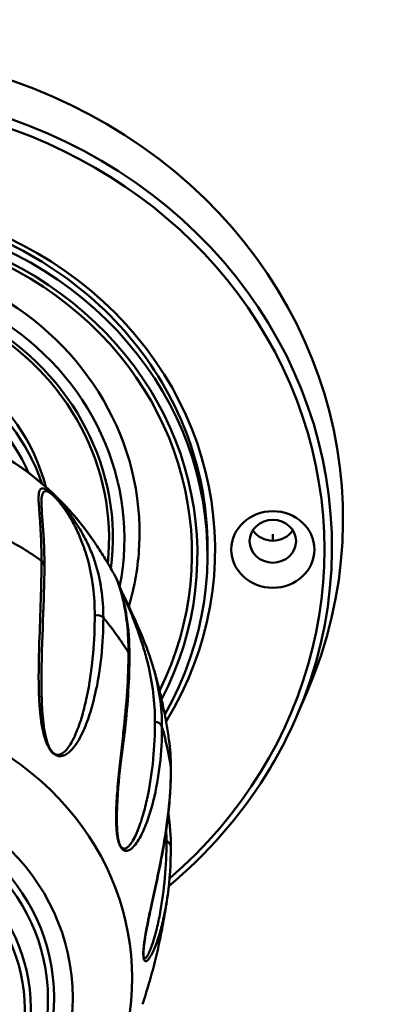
# Model space of a CAD drawing. Header units: inches. Extents: x 2.9 to 75, y -2.3 to 43.7.
# Tile 132 of 155: x 65.374 to 66.142, y 17.413 to 19.448. Entities that reach past the tile are written whole.
import ezdxf

# ---------------------------------------------------------------- set-up
doc = ezdxf.new("R2010")
doc.units = ezdxf.units.IN
doc.header["$MEASUREMENT"] = 0
doc.layers.add('Visible Edges(ROSSANSI)', color=7, linetype='Continuous', lineweight=50)
doc.layers.add('Visible Tangent Edges(ROSSANSI)', color=7, linetype='Continuous', lineweight=50)

msp = doc.modelspace()

# ---------------------------------------------------------------- linework, layer by layer
at = {"layer": 'Visible Edges(ROSSANSI)'}
for p, q in [((65.7618, 18.3425), (65.7618, 18.3593)), ((65.9464, 18.0093), (65.9677, 18.0588))]:
    msp.add_line(p, q, dxfattribs=at)
for centre, major_axis, start_param, end_param in [((64.9918, 18.4156), (-1.05, 0), 2.763663, 6.661115), ((64.9918, 18.3425), (-0.77, 0), 2.657601, 6.767177), ((64.9918, 18.388), (-0.6295, 0), 3.094607, 6.330171), ((64.9918, 18.389), (-0.4474, 0), 3.371543, 6.053235), ((65.8969, 18.4156), (0.048, 0), 3.680181, 5.744597)]:
    msp.add_ellipse(centre, major_axis=major_axis, ratio=0.920845, start_param=start_param, end_param=end_param, dxfattribs=at)
for centre, major_axis in [((65.8969, 18.3532), (-0.086, 0)), ((65.8969, 18.3702), (-0.048, 0))]:
    msp.add_ellipse(centre, major_axis=major_axis, ratio=0.920845, dxfattribs=at)
for points, knots in [([(65.7618, 18.3593), (65.7618, 18.4349), (65.7485, 18.5105), (65.6967, 18.6541), (65.6581, 18.722), (65.5598, 18.8432), (65.5, 18.8964), (65.3652, 18.9829), (65.2903, 19.0161), (65.133, 19.0592), (65.0506, 19.069), (64.8866, 19.0645), (64.805, 19.0501), (64.6509, 18.9984), (64.5784, 18.9611), (64.4497, 18.8675), (64.3936, 18.8112), (64.3034, 18.6851), (64.2693, 18.6154), (64.2307, 18.4828), (64.2218, 18.421), (64.2218, 18.3593)], [1.570796, 1.570796, 1.570796, 1.570796, 1.891977, 1.891977, 2.21284, 2.21284, 2.533016, 2.533016, 2.852568, 2.852568, 3.171757, 3.171757, 3.490846, 3.490846, 3.810082, 3.810082, 4.129733, 4.129733, 4.450042, 4.450042, 4.712389, 4.712389, 4.712389, 4.712389]), ([(64.4573, 18.371), (64.4931, 18.4237), (64.538, 18.4709), (64.6417, 18.5501), (64.7006, 18.582), (64.8262, 18.6271), (64.8931, 18.6403), (65.0279, 18.6465), (65.0959, 18.6395), (65.226, 18.606), (65.2882, 18.5796), (65.4003, 18.5098), (65.4502, 18.4666), (65.504, 18.4023), (65.5156, 18.3869), (65.5264, 18.371)], [3.70082, 3.70082, 3.70082, 3.70082, 4.01995, 4.01995, 4.340663, 4.340663, 4.662443, 4.662443, 4.984634, 4.984634, 5.306609, 5.306609, 5.627719, 5.627719, 5.723958, 5.723958, 5.723958, 5.723958]), ([(65.4187, 18.4488), (65.4187, 18.434), (65.4214, 18.4098), (65.4232, 18.3782), (65.4235, 18.3731), (65.4239, 18.3641), (65.4241, 18.3601), (65.4246, 18.3441), (65.4248, 18.3315), (65.4248, 18.3184)], [0, 0, 0, 0, 0.60832, 0.60832, 0.720595, 0.720595, 0.804849, 0.804849, 1.05773, 1.05773, 1.05773, 1.05773]), ([(65.5264, 18.371), (65.5296, 18.3662), (65.5329, 18.3613), (65.5393, 18.3514), (65.5425, 18.3464), (65.5488, 18.3363), (65.5519, 18.3312), (65.5581, 18.3209), (65.5612, 18.3156), (65.5672, 18.305), (65.5702, 18.2997), (65.5731, 18.2942)], [5.7239577, 5.7239577, 5.7239577, 5.7239577, 5.74296986, 5.74296986, 5.76198201, 5.76198201, 5.78099417, 5.78099417, 5.80000633, 5.80000633, 5.81901849, 5.81901849, 5.81901849, 5.81901849]), ([(65.5731, 18.2942), (65.5744, 18.2918), (65.5751, 18.29), (65.5794, 18.2794), (65.5833, 18.2674), (65.5868, 18.2535), (65.5869, 18.2532), (65.5872, 18.252), (65.5874, 18.2511), (65.5883, 18.2475), (65.5889, 18.2447), (65.5914, 18.2334), (65.5931, 18.2243), (65.5985, 18.19), (65.6006, 18.1626), (65.6006, 18.1333)], [0, 0, 0, 0, 0.121417, 0.121417, 0.486429, 0.486429, 0.494345, 0.494345, 0.518095, 0.518095, 0.589347, 0.589347, 0.803136, 0.803136, 1.362269, 1.362269, 1.362269, 1.362269]), ([(65.5783, 18.2807), (65.5783, 18.2807), (65.5783, 18.2807), (65.5784, 18.2805), (65.5785, 18.2803), (65.5786, 18.2801)], [0.132906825, 0.132906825, 0.132906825, 0.132906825, 0.133048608, 0.133048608, 0.135229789, 0.135229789, 0.135229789, 0.135229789]), ([(65.5799, 18.2772), (65.5805, 18.2757), (65.5813, 18.2741), (65.5828, 18.2708), (65.5836, 18.2691), (65.5853, 18.2654), (65.5862, 18.2634), (65.5883, 18.2588), (65.5895, 18.2562), (65.5927, 18.2496), (65.5945, 18.2457), (65.5994, 18.2354), (65.6022, 18.2292), (65.6105, 18.2114), (65.6154, 18.2005), (65.6316, 18.1631), (65.6405, 18.1395), (65.6475, 18.1166)], [0.1448826, 0.1448826, 0.1448826, 0.1448826, 0.1590892, 0.1590892, 0.1729849, 0.1729849, 0.1900667, 0.1900667, 0.2139682, 0.2139682, 0.2543912, 0.2543912, 0.3285534, 0.3285534, 0.4838647, 0.4838647, 0.8937972, 0.8937972, 0.8937972, 0.8937972]), ([(65.6006, 18.1333), (65.6006, 18.086), (65.5972, 18.036), (65.5858, 17.9268), (65.5745, 17.872), (65.5746, 17.7927)], [0, 0, 0, 0, 0.91217, 0.91217, 1.834021, 1.834021, 1.834021, 1.834021]), ([(65.6475, 18.1166), (65.6506, 18.1066), (65.6535, 18.0965), (65.659, 18.0762), (65.6617, 18.0659), (65.6666, 18.0452), (65.6689, 18.0347), (65.6732, 18.0137), (65.6752, 18.0031), (65.6789, 17.9818), (65.6806, 17.9711), (65.682, 17.9604)], [6.0080564, 6.0080564, 6.0080564, 6.0080564, 6.0375641, 6.0375641, 6.0670717, 6.0670717, 6.0965794, 6.0965794, 6.126087, 6.126087, 6.1555947, 6.1555947, 6.1555947, 6.1555947]), ([(65.6818, 17.6575), (65.7609, 17.7237), (65.8288, 17.8012), (65.9067, 17.926), (65.9282, 17.9671), (65.9464, 18.0093)], [7.0202894, 7.0202894, 7.0202894, 7.0202894, 7.3321141, 7.3321141, 7.4760521, 7.4760521, 7.4760521, 7.4760521]), ([(65.6861, 17.9004), (65.6861, 17.8834), (65.6856, 17.8661), (65.6839, 17.8398), (65.6832, 17.8309), (65.6819, 17.8173), (65.6814, 17.8127), (65.6794, 17.7942), (65.6776, 17.7802), (65.669, 17.723), (65.6597, 17.6787), (65.6452, 17.6127), (65.6421, 17.5984), (65.6372, 17.5748), (65.6356, 17.5663), (65.6331, 17.5521), (65.6322, 17.5469), (65.631, 17.5382), (65.6306, 17.535), (65.63, 17.5296), (65.6298, 17.5275), (65.6295, 17.5243), (65.6295, 17.5231), (65.6294, 17.5206), (65.6293, 17.5193), (65.6293, 17.5182)], [0, 0, 0, 0, 0.326654, 0.326654, 0.49263, 0.49263, 0.57712, 0.57712, 0.830606, 0.830606, 1.591911, 1.591911, 1.789128, 1.789128, 1.890784, 1.890784, 1.944217, 1.944217, 1.973104, 1.973104, 1.989189, 1.989189, 1.998215, 1.998215, 2.008099, 2.008099, 2.008099, 2.008099]), ([(65.6794, 17.638), (65.6773, 17.6226), (65.6749, 17.6074), (65.6695, 17.5767), (65.6665, 17.5613), (65.6601, 17.5308), (65.6566, 17.5158), (65.6491, 17.4859), (65.6451, 17.4712), (65.6367, 17.442), (65.6322, 17.4276), (65.6276, 17.4135)], [0.1268632, 0.1268632, 0.1268632, 0.1268632, 0.1596561, 0.1596561, 0.1932448, 0.1932448, 0.2268334, 0.2268334, 0.260422, 0.260422, 0.2940107, 0.2940107, 0.2940107, 0.2940107])]:
    msp.add_open_spline(points, degree=3, knots=knots, dxfattribs=at)
for points in [[(65.4187, 18.4491), (65.4187, 18.449), (65.4187, 18.4489), (65.4187, 18.4488)], [(65.6207, 18.3607), (65.6185, 18.3184), (65.6113, 18.2763), (65.5993, 18.2354)], [(65.4248, 18.3184), (65.4248, 18.2478), (65.4187, 18.1695), (65.4187, 18.0771)], [(65.5731, 18.2942), (65.5731, 18.2942), (65.5731, 18.2942), (65.5731, 18.2942)], [(65.417, 18.2407), (65.4171, 18.2407), (65.4171, 18.2408), (65.4171, 18.2408)], [(65.6475, 18.1166), (65.6475, 18.1166), (65.6475, 18.1166), (65.6475, 18.1166)], [(65.538, 18.0987), (65.538, 18.0987), (65.538, 18.0987), (65.538, 18.0987)], [(65.4187, 18.0771), (65.4187, 18.0768), (65.4187, 18.0765), (65.4187, 18.0762)], [(65.425, 17.9657), (65.425, 17.9657), (65.425, 17.9657), (65.425, 17.9657)], [(65.6821, 17.9603), (65.6821, 17.9603), (65.6821, 17.9603), (65.6821, 17.9603)], [(65.6821, 17.9603), (65.6848, 17.9409), (65.6861, 17.9209), (65.6861, 17.9004)], [(65.6624, 17.9013), (65.6624, 17.9012), (65.6624, 17.9012), (65.6624, 17.9012)], [(65.6808, 17.8103), (65.6808, 17.8103), (65.6808, 17.8102), (65.6808, 17.8102)], [(65.681, 17.8086), (65.6844, 17.7841), (65.6861, 17.7607), (65.6861, 17.7376)], [(65.5746, 17.7927), (65.5746, 17.7926), (65.5746, 17.7926), (65.5746, 17.7926)], [(65.575, 17.7637), (65.575, 17.7637), (65.575, 17.7637), (65.575, 17.7637)], [(65.6861, 17.7376), (65.6861, 17.7037), (65.6839, 17.6707), (65.6795, 17.639)]]:
    msp.add_open_spline(points, degree=3, dxfattribs=at)
at = {"layer": 'Visible Tangent Edges(ROSSANSI)'}
msp.add_line((65.8969, 18.3714), (65.8969, 18.3851), dxfattribs=at)
for centre, major_axis, start_param, end_param in [((64.9918, 18.3583), (-1.0271, 0), 2.763663, 6.661115), ((64.9918, 18.3532), (1.0116, 0), 5.465042, 10.242921), ((64.9918, 18.3532), (-0.7856, 0), 2.628058, 6.79672), ((64.9918, 18.3425), (-0.7491, 0), 2.693342, 6.731436), ((64.9918, 18.3443), (0.7379, 0), 5.853772, 9.854191), ((64.9918, 18.376), (0.5983, 0), 6.101257, 9.604964), ((64.9918, 18.376), (-0.5746, 0), 3.022918, 6.40186), ((64.9918, 18.3764), (0.5665, 0), 6.184651, 9.523312), ((64.9918, 18.3691), (-0.4474, 0), 3.438646, 5.986132), ((64.9918, 18.363), (0.4317, 0), 0.38325, 2.758343), ((64.9918, 18.0629), (0.6306, 0), 0.559228, 2.582365), ((64.9918, 18.3691), (0.4474, 0), 0.270668, 0.270858), ((64.9918, 18.363), (0.4317, 0), 0.220908, 0.225883), ((64.9918, 17.819), (0.7, 0), 0.914908, 1.048588), ((65.4092, 18.3184), (0.0156, 0), 6.283185, 7.198093), ((64.9921, 18.363), (0.4315, 0), 6.130653, 6.130654), ((64.9918, 18.3764), (0.5665, 0), 6.057348, 6.057477), ((65.5342, 18.2033), (0.0156, 0), 0.655888, 1.92726), ((64.9918, 17.819), (0.7, 0), 0.522209, 0.655888), ((64.9918, 18.376), (0.5746, 0), 5.916381, 5.91639), ((64.9918, 18.376), (0.5983, 0), 5.893282, 5.893437), ((65.585, 18.1333), (0.0156, 0), 6.283185, 6.805394), ((64.9918, 17.4667), (-0.6143, 0), 2.672582, 6.752196), ((64.9918, 18.3443), (0.7379, 0), 5.849686, 5.849705), ((64.9918, 18.3764), (0.5665, 0), 5.555424, 5.555501), ((64.9919, 18.3764), (0.5664, 0), 5.568143, 5.568144), ((64.9918, 18.3425), (-0.7491, 0), 2.685805, 2.685825), ((64.9918, 18.376), (0.5983, 0), 5.508248, 5.508347), ((64.9918, 18.376), (0.5983, 0), 5.51646, 5.516464), ((65.6526, 17.9829), (0.0156, 0), 0.263189, 1.534561), ((64.9918, 17.819), (0.7, 0), 0.12951, 0.263189), ((65.6705, 17.9004), (0.0156, 0), 0, 0.12951), ((65.6705, 17.7376), (0.0156, 0), 0, 1.141862)]:
    msp.add_ellipse(centre, major_axis=major_axis, ratio=0.920845, start_param=start_param, end_param=end_param, dxfattribs=at)
for centre, major_axis in [((64.9918, 17.4271), (0.4915, 0)), ((64.9918, 17.4271), (0.4528, 0)), ((64.9918, 17.4247), (-0.4403, 0)), ((64.9918, 17.4061), (0.4047, 0)), ((64.9918, 17.4037), (-0.3922, 0))]:
    msp.add_ellipse(centre, major_axis=major_axis, ratio=0.920845, dxfattribs=at)
for points, knots in [([(65.4187, 18.3298), (65.4187, 18.3501), (65.4182, 18.369), (65.4164, 18.4041), (65.4151, 18.4203), (65.4136, 18.4416), (65.4131, 18.4482), (65.4127, 18.4601), (65.4128, 18.4655), (65.4138, 18.4721), (65.4142, 18.474), (65.4158, 18.4772), (65.4168, 18.4784), (65.4191, 18.4794), (65.42, 18.4796), (65.4222, 18.4795), (65.4235, 18.4792), (65.4268, 18.4778), (65.4288, 18.4768), (65.4331, 18.4738), (65.4348, 18.4726), (65.4387, 18.4694), (65.441, 18.4674), (65.4457, 18.463), (65.4481, 18.4607), (65.4525, 18.4561), (65.4546, 18.4538), (65.4603, 18.4475), (65.4636, 18.4436), (65.4725, 18.4328), (65.4774, 18.4263), (65.4861, 18.4142), (65.4899, 18.4085), (65.4968, 18.3975), (65.5, 18.3922), (65.5088, 18.3766), (65.5137, 18.3667), (65.5222, 18.3472), (65.5259, 18.3377), (65.5353, 18.3092), (65.5396, 18.2903), (65.5452, 18.2519), (65.5466, 18.2322), (65.5466, 18.2121)], [0, 0, 0, 0, 0.00395183, 0.00395183, 0.00790366, 0.00790366, 0.00987958, 0.00987958, 0.0118555, 0.0118555, 0.01284345, 0.01284345, 0.01383141, 0.01383141, 0.01432539, 0.01432539, 0.01481937, 0.01481937, 0.01531335, 0.01531335, 0.01556034, 0.01556034, 0.01580733, 0.01580733, 0.01605432, 0.01605432, 0.01630131, 0.01630131, 0.01679529, 0.01679529, 0.01778324, 0.01778324, 0.0187712, 0.0187712, 0.01975916, 0.01975916, 0.02173508, 0.02173508, 0.02371099, 0.02371099, 0.02766282, 0.02766282, 0.03161466, 0.03161466, 0.03161466, 0.03161466]), ([(65.5288, 18.2168), (65.5288, 18.2366), (65.5277, 18.256), (65.5253, 18.2751), (65.5253, 18.2753), (65.5253, 18.2755), (65.5253, 18.2756), (65.523, 18.2945), (65.5195, 18.3131), (65.5144, 18.3318), (65.5143, 18.3321), (65.5142, 18.3324), (65.5142, 18.3327), (65.5117, 18.3419), (65.5088, 18.351), (65.5054, 18.3604), (65.5053, 18.3607), (65.5052, 18.3611), (65.505, 18.3615), (65.5016, 18.3707), (65.4978, 18.3801), (65.4932, 18.3899), (65.493, 18.3903), (65.4928, 18.3907), (65.4926, 18.3912), (65.4902, 18.3963), (65.4875, 18.4014), (65.4847, 18.4068), (65.482, 18.4117), (65.4792, 18.4167), (65.4759, 18.422), (65.4756, 18.4224), (65.4754, 18.4229), (65.4751, 18.4233), (65.4718, 18.4287), (65.468, 18.4344), (65.4636, 18.4406), (65.4633, 18.441), (65.4629, 18.4415), (65.4626, 18.4419), (65.4621, 18.4426), (65.4615, 18.4434), (65.4609, 18.4442), (65.4592, 18.4465), (65.4573, 18.449), (65.4551, 18.4516), (65.4549, 18.4519), (65.4546, 18.4522), (65.4543, 18.4526), (65.4542, 18.4527), (65.4541, 18.4528), (65.454, 18.4529), (65.4537, 18.4533), (65.4534, 18.4537), (65.453, 18.4541), (65.4528, 18.4544), (65.4525, 18.4547), (65.4522, 18.455), (65.4521, 18.4551), (65.452, 18.4552), (65.4519, 18.4553), (65.4516, 18.4558), (65.4512, 18.4562), (65.4508, 18.4566), (65.4507, 18.4568), (65.4505, 18.457), (65.4503, 18.4572), (65.4502, 18.4573), (65.4501, 18.4574), (65.45, 18.4576), (65.4499, 18.4577), (65.4498, 18.4578), (65.4497, 18.4579), (65.4495, 18.4581), (65.4493, 18.4583), (65.4492, 18.4584), (65.4474, 18.4604), (65.4454, 18.4625), (65.4434, 18.4644), (65.4433, 18.4645), (65.4431, 18.4646), (65.443, 18.4647), (65.4429, 18.4648), (65.4428, 18.4649), (65.4427, 18.465), (65.441, 18.4666), (65.4393, 18.468), (65.4379, 18.469), (65.4376, 18.4693), (65.4373, 18.4695), (65.4369, 18.4697), (65.4357, 18.4706), (65.4347, 18.4713), (65.4338, 18.4718), (65.4334, 18.472), (65.4331, 18.4721), (65.4328, 18.4723), (65.4326, 18.4724), (65.4323, 18.4725), (65.4321, 18.4726), (65.4321, 18.4726), (65.432, 18.4727), (65.432, 18.4727), (65.4319, 18.4727), (65.4319, 18.4727), (65.4318, 18.4728), (65.4305, 18.4734), (65.4294, 18.4736), (65.4285, 18.4738), (65.4284, 18.4738), (65.4282, 18.4738), (65.4281, 18.4738), (65.428, 18.4738), (65.428, 18.4738), (65.4279, 18.4738), (65.4278, 18.4738), (65.4278, 18.4738), (65.4277, 18.4738), (65.4267, 18.4739), (65.4259, 18.4737), (65.4252, 18.4734), (65.4243, 18.4731), (65.4236, 18.4725), (65.423, 18.4718), (65.4228, 18.4717), (65.4227, 18.4715), (65.4226, 18.4714), (65.4221, 18.4707), (65.4216, 18.47), (65.4213, 18.4692), (65.4209, 18.4683), (65.4206, 18.4675), (65.4204, 18.4665), (65.4203, 18.4663), (65.4202, 18.466), (65.4202, 18.4658), (65.4197, 18.4638), (65.4194, 18.4616), (65.4191, 18.4593), (65.4191, 18.459), (65.4191, 18.4587), (65.4191, 18.4584), (65.4188, 18.4555), (65.4187, 18.4524), (65.4187, 18.4491)], [0, 0, 0, 0, 0.00386737, 0.00386737, 0.00386737, 0.00390122, 0.00390122, 0.00390122, 0.00773474, 0.00773474, 0.00773474, 0.00779651, 0.00779651, 0.00779651, 0.00966842, 0.00966842, 0.00966842, 0.00974151, 0.00974151, 0.00974151, 0.01160211, 0.01160211, 0.01160211, 0.01168329, 0.01168329, 0.01168329, 0.01264998, 0.01264998, 0.01264998, 0.01353579, 0.01353579, 0.01353579, 0.01361068, 0.01361068, 0.01361068, 0.01450263, 0.01450263, 0.01450263, 0.01456329, 0.01456329, 0.01456329, 0.01466898, 0.01466898, 0.01466898, 0.01498605, 0.01498605, 0.01498605, 0.01502645, 0.01502645, 0.01502645, 0.01503903, 0.01503903, 0.01503903, 0.01508621, 0.01508621, 0.01508621, 0.0151216, 0.0151216, 0.0151216, 0.01513487, 0.01513487, 0.01513487, 0.01518132, 0.01518132, 0.01518132, 0.01520454, 0.01520454, 0.01520454, 0.01521615, 0.01521615, 0.01521615, 0.01522776, 0.01522776, 0.01522776, 0.01524725, 0.01524725, 0.01524725, 0.01545711, 0.01545711, 0.01545711, 0.01546947, 0.01546947, 0.01546947, 0.01548178, 0.01548178, 0.01548178, 0.01566633, 0.01566633, 0.01566633, 0.01571118, 0.01571118, 0.01571118, 0.0158864, 0.0158864, 0.0158864, 0.0159529, 0.0159529, 0.0159529, 0.0160019, 0.0160019, 0.0160019, 0.01601262, 0.01601262, 0.01601262, 0.016023, 0.016023, 0.016023, 0.01634491, 0.01634491, 0.01634491, 0.01639061, 0.01639061, 0.01639061, 0.01641346, 0.01641346, 0.01641346, 0.01643632, 0.01643632, 0.01643632, 0.0168175, 0.0168175, 0.0168175, 0.01729587, 0.01729587, 0.01729587, 0.01740316, 0.01740316, 0.01740316, 0.0178315, 0.0178315, 0.0178315, 0.01825983, 0.01825983, 0.01825983, 0.01837, 0.01837, 0.01837, 0.01922845, 0.01922845, 0.01922845, 0.01933684, 0.01933684, 0.01933684, 0.02038586, 0.02038586, 0.02038586, 0.02038586]), ([(65.5466, 18.2121), (65.5466, 18.1861), (65.5453, 18.1596), (65.5396, 18.1061), (65.5354, 18.079), (65.526, 18.0389), (65.5224, 18.0256), (65.514, 17.9994), (65.5091, 17.9866), (65.5004, 17.9682), (65.4972, 17.9622), (65.4902, 17.9508), (65.4864, 17.9454), (65.4799, 17.938), (65.4775, 17.9357), (65.4725, 17.9315), (65.4697, 17.9297), (65.4651, 17.9275), (65.4634, 17.9269), (65.4599, 17.9261), (65.4579, 17.9259), (65.4536, 17.9262), (65.4512, 17.9267), (65.447, 17.9288), (65.4455, 17.9297), (65.4425, 17.9321), (65.441, 17.9335), (65.4369, 17.9384), (65.4347, 17.9419), (65.4312, 17.9485), (65.4298, 17.9518), (65.4262, 17.9611), (65.4245, 17.9669), (65.4203, 17.9838), (65.4186, 17.9942), (65.416, 18.0142), (65.4152, 18.0239), (65.4139, 18.0426), (65.4135, 18.0517), (65.4128, 18.0786), (65.4128, 18.0957), (65.4133, 18.1287), (65.4137, 18.1447), (65.4153, 18.1914), (65.4165, 18.2209), (65.4182, 18.2772), (65.4187, 18.3041), (65.4187, 18.3298)], [0, 0, 0, 0, 0.00507623, 0.00507623, 0.01015245, 0.01015245, 0.01269056, 0.01269056, 0.01522868, 0.01522868, 0.01649773, 0.01649773, 0.01776679, 0.01776679, 0.01840132, 0.01840132, 0.01903585, 0.01903585, 0.01935311, 0.01935311, 0.01967037, 0.01967037, 0.01998764, 0.01998764, 0.02014627, 0.02014627, 0.0203049, 0.0203049, 0.02062217, 0.02062217, 0.02093943, 0.02093943, 0.02157396, 0.02157396, 0.02284302, 0.02284302, 0.02411207, 0.02411207, 0.02538113, 0.02538113, 0.02791924, 0.02791924, 0.03045735, 0.03045735, 0.03553358, 0.03553358, 0.0406098, 0.0406098, 0.0406098, 0.0406098]), ([(65.5985, 18.1405), (65.5985, 18.1607), (65.5975, 18.18), (65.5937, 18.2161), (65.5908, 18.233), (65.5857, 18.2555), (65.5839, 18.2626), (65.5802, 18.2753), (65.5784, 18.281), (65.5759, 18.2878), (65.5751, 18.2898), (65.5739, 18.2927), (65.5734, 18.2937), (65.5731, 18.2942)], [0, 0, 0, 0, 0.00395183, 0.00395183, 0.00790366, 0.00790366, 0.00987958, 0.00987958, 0.0118555, 0.0118555, 0.01284345, 0.01284345, 0.01364862, 0.01364862, 0.01364862, 0.01364862]), ([(65.6532, 17.9973), (65.6532, 18.0171), (65.652, 18.037), (65.6496, 18.0569), (65.6496, 18.0571), (65.6496, 18.0573), (65.6495, 18.0574), (65.6471, 18.0772), (65.6435, 18.0971), (65.6385, 18.1177), (65.6384, 18.118), (65.6383, 18.1183), (65.6382, 18.1187), (65.6357, 18.1287), (65.6329, 18.1389), (65.6297, 18.1494), (65.6296, 18.1499), (65.6295, 18.1503), (65.6294, 18.1507), (65.6262, 18.1612), (65.6226, 18.172), (65.6185, 18.1833), (65.6183, 18.1838), (65.6181, 18.1843), (65.618, 18.1848), (65.6158, 18.1907), (65.6135, 18.1968), (65.6111, 18.2031), (65.6089, 18.2089), (65.6065, 18.2149), (65.6039, 18.2212), (65.6036, 18.2218), (65.6034, 18.2223), (65.6032, 18.2228), (65.6005, 18.2293), (65.5976, 18.2362), (65.5944, 18.2438), (65.5941, 18.2444), (65.5939, 18.2449), (65.5937, 18.2454), (65.5933, 18.2463), (65.5929, 18.2473), (65.5925, 18.2482), (65.5912, 18.2511), (65.5899, 18.2542), (65.5885, 18.2574), (65.5883, 18.2578), (65.5881, 18.2582), (65.5879, 18.2587), (65.5878, 18.2588), (65.5878, 18.2589), (65.5877, 18.2591), (65.5875, 18.2596), (65.5873, 18.2601), (65.5871, 18.2606), (65.5869, 18.2609), (65.5867, 18.2613), (65.5866, 18.2617), (65.5865, 18.2619), (65.5864, 18.262), (65.5864, 18.2622), (65.5861, 18.2627), (65.5859, 18.2632), (65.5857, 18.2638), (65.5855, 18.264), (65.5854, 18.2643), (65.5853, 18.2646), (65.5852, 18.2647), (65.5852, 18.2648), (65.5851, 18.265), (65.5851, 18.2651), (65.585, 18.2652), (65.5849, 18.2654), (65.5848, 18.2656), (65.5847, 18.2659), (65.5846, 18.2661), (65.5835, 18.2686), (65.5823, 18.2713), (65.5812, 18.2737), (65.5812, 18.2738), (65.5811, 18.274), (65.581, 18.2741), (65.581, 18.2743), (65.5809, 18.2744), (65.5808, 18.2745), (65.5807, 18.2748), (65.5806, 18.2751), (65.5805, 18.2753)], [0, 0, 0, 0, 0.00386737, 0.00386737, 0.00386737, 0.00390122, 0.00390122, 0.00390122, 0.00773474, 0.00773474, 0.00773474, 0.00779651, 0.00779651, 0.00779651, 0.00966842, 0.00966842, 0.00966842, 0.00974151, 0.00974151, 0.00974151, 0.01160211, 0.01160211, 0.01160211, 0.01168329, 0.01168329, 0.01168329, 0.01264998, 0.01264998, 0.01264998, 0.01353579, 0.01353579, 0.01353579, 0.01361068, 0.01361068, 0.01361068, 0.01450263, 0.01450263, 0.01450263, 0.01456329, 0.01456329, 0.01456329, 0.01466898, 0.01466898, 0.01466898, 0.01498605, 0.01498605, 0.01498605, 0.01502645, 0.01502645, 0.01502645, 0.01503903, 0.01503903, 0.01503903, 0.01508621, 0.01508621, 0.01508621, 0.0151216, 0.0151216, 0.0151216, 0.01513487, 0.01513487, 0.01513487, 0.01518132, 0.01518132, 0.01518132, 0.01520454, 0.01520454, 0.01520454, 0.01521615, 0.01521615, 0.01521615, 0.01522776, 0.01522776, 0.01522776, 0.01524725, 0.01524725, 0.01524725, 0.01545711, 0.01545711, 0.01545711, 0.01546947, 0.01546947, 0.01546947, 0.01548178, 0.01548178, 0.01548178, 0.01550559, 0.01550559, 0.01550559, 0.01550559]), ([(65.4187, 18.0762), (65.4187, 18.0687), (65.4188, 18.0612), (65.419, 18.0535), (65.419, 18.0529), (65.419, 18.0523), (65.419, 18.0517), (65.4192, 18.0433), (65.4195, 18.0347), (65.42, 18.0258), (65.4204, 18.0176), (65.421, 18.0092), (65.422, 18.0006), (65.422, 17.9999), (65.4221, 17.9993), (65.4222, 17.9986), (65.4231, 17.9899), (65.4243, 17.9809), (65.4264, 17.9713), (65.4265, 17.9706), (65.4266, 17.97), (65.4268, 17.9693), (65.4278, 17.9647), (65.429, 17.96), (65.4306, 17.955), (65.4308, 17.9544), (65.431, 17.9538), (65.4312, 17.9532), (65.432, 17.951), (65.433, 17.9486), (65.4341, 17.9461), (65.4343, 17.9456), (65.4345, 17.9451), (65.4348, 17.9446), (65.4353, 17.9435), (65.4359, 17.9424), (65.4365, 17.9413), (65.4375, 17.9396), (65.4386, 17.938), (65.4398, 17.9364), (65.44, 17.9362), (65.4401, 17.936), (65.4403, 17.9358), (65.4415, 17.9344), (65.4427, 17.9331), (65.444, 17.9322), (65.4452, 17.9312), (65.4465, 17.9305), (65.4476, 17.93), (65.4478, 17.9299), (65.448, 17.9299), (65.4481, 17.9298), (65.4503, 17.929), (65.4521, 17.9289), (65.4537, 17.929), (65.454, 17.929), (65.4542, 17.9291), (65.4545, 17.9291), (65.456, 17.9293), (65.4573, 17.9297), (65.4585, 17.9302), (65.4588, 17.9303), (65.4591, 17.9305), (65.4594, 17.9306), (65.4605, 17.9311), (65.4616, 17.9318), (65.4626, 17.9325), (65.4629, 17.9326), (65.4632, 17.9328), (65.4634, 17.933), (65.4657, 17.9346), (65.4677, 17.9365), (65.4695, 17.9386), (65.4698, 17.9388), (65.47, 17.9391), (65.4703, 17.9394), (65.4721, 17.9415), (65.4737, 17.9436), (65.4753, 17.9459), (65.4755, 17.9462), (65.4758, 17.9466), (65.476, 17.9469), (65.4793, 17.9518), (65.4822, 17.957), (65.4849, 17.9625), (65.4851, 17.9629), (65.4853, 17.9632), (65.4855, 17.9636), (65.4882, 17.9691), (65.4906, 17.9748), (65.4928, 17.9805), (65.493, 17.9809), (65.4931, 17.9813), (65.4933, 17.9817), (65.4979, 17.9937), (65.5018, 18.0061), (65.5052, 18.0187), (65.5053, 18.0191), (65.5054, 18.0195), (65.5055, 18.0198), (65.5089, 18.0325), (65.5118, 18.0453), (65.5143, 18.0582), (65.5143, 18.0586), (65.5144, 18.0589), (65.5144, 18.0592), (65.5195, 18.0854), (65.523, 18.1119), (65.5253, 18.1381), (65.5253, 18.1383), (65.5253, 18.1384), (65.5253, 18.1386), (65.5277, 18.165), (65.5288, 18.1911), (65.5288, 18.2168)], [0.0137751, 0.0137751, 0.0137751, 0.0137751, 0.01491139, 0.01491139, 0.01491139, 0.01499589, 0.01499589, 0.01499589, 0.0162413, 0.0162413, 0.0162413, 0.01739662, 0.01739662, 0.01739662, 0.0174819, 0.0174819, 0.0174819, 0.01863924, 0.01863924, 0.01863924, 0.01871681, 0.01871681, 0.01871681, 0.01926055, 0.01926055, 0.01926055, 0.01932442, 0.01932442, 0.01932442, 0.0195712, 0.0195712, 0.0195712, 0.01962203, 0.01962203, 0.01962203, 0.01972653, 0.01972653, 0.01972653, 0.01988186, 0.01988186, 0.01988186, 0.01990191, 0.01990191, 0.01990191, 0.02003466, 0.02003466, 0.02003466, 0.02017066, 0.02017066, 0.02017066, 0.02019251, 0.02019251, 0.02019251, 0.02045754, 0.02045754, 0.02045754, 0.02050316, 0.02050316, 0.02050316, 0.02075445, 0.02075445, 0.02075445, 0.02081382, 0.02081382, 0.02081382, 0.02105769, 0.02105769, 0.02105769, 0.02112447, 0.02112447, 0.02112447, 0.021671, 0.021671, 0.021671, 0.02174578, 0.02174578, 0.02174578, 0.02228832, 0.02228832, 0.02228832, 0.02236709, 0.02236709, 0.02236709, 0.02352889, 0.02352889, 0.02352889, 0.0236097, 0.0236097, 0.0236097, 0.02477328, 0.02477328, 0.02477328, 0.02485232, 0.02485232, 0.02485232, 0.0272668, 0.0272668, 0.0272668, 0.02733755, 0.02733755, 0.02733755, 0.02976298, 0.02976298, 0.02976298, 0.02982278, 0.02982278, 0.02982278, 0.03476123, 0.03476123, 0.03476123, 0.03479325, 0.03479325, 0.03479325, 0.03976371, 0.03976371, 0.03976371, 0.03976371]), ([(65.6677, 17.9867), (65.6677, 17.9607), (65.6663, 17.9347), (65.6604, 17.8833), (65.656, 17.8578), (65.6468, 17.8211), (65.6433, 17.8091), (65.6353, 17.7859), (65.6308, 17.7748), (65.6231, 17.7594), (65.6203, 17.7546), (65.6144, 17.7455), (65.6113, 17.7413), (65.6061, 17.7361), (65.6043, 17.7346), (65.6004, 17.732), (65.5983, 17.731), (65.595, 17.7304), (65.5938, 17.7303), (65.5913, 17.7306), (65.59, 17.7309), (65.5872, 17.7325), (65.5857, 17.7338), (65.5832, 17.7371), (65.5823, 17.7384), (65.5806, 17.7417), (65.5798, 17.7436), (65.5777, 17.7495), (65.5768, 17.7536), (65.5753, 17.7612), (65.5748, 17.7648), (65.5736, 17.7749), (65.5733, 17.7811), (65.5727, 17.799), (65.5729, 17.8096), (65.5737, 17.83), (65.5743, 17.8396), (65.5757, 17.8584), (65.5765, 17.8674), (65.579, 17.8939), (65.5809, 17.9107), (65.5845, 17.943), (65.5862, 17.9586), (65.5911, 18.0041), (65.5939, 18.0328), (65.5976, 18.0881), (65.5985, 18.1148), (65.5985, 18.1405)], [0, 0, 0, 0, 0.00507623, 0.00507623, 0.01015245, 0.01015245, 0.01269056, 0.01269056, 0.01522868, 0.01522868, 0.01649773, 0.01649773, 0.01776679, 0.01776679, 0.01840132, 0.01840132, 0.01903585, 0.01903585, 0.01935311, 0.01935311, 0.01967037, 0.01967037, 0.01998764, 0.01998764, 0.02014627, 0.02014627, 0.0203049, 0.0203049, 0.02062217, 0.02062217, 0.02093943, 0.02093943, 0.02157396, 0.02157396, 0.02284302, 0.02284302, 0.02411207, 0.02411207, 0.02538113, 0.02538113, 0.02791924, 0.02791924, 0.03045735, 0.03045735, 0.03553358, 0.03553358, 0.0406098, 0.0406098, 0.0406098, 0.0406098]), ([(65.6475, 18.1166), (65.6483, 18.1142), (65.649, 18.1117), (65.6559, 18.088), (65.6603, 18.0676), (65.6663, 18.027), (65.6677, 18.0068), (65.6677, 17.9867)], [0.023258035, 0.023258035, 0.023258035, 0.023258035, 0.023710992, 0.023710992, 0.027662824, 0.027662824, 0.031614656, 0.031614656, 0.031614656, 0.031614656]), ([(65.5746, 17.7926), (65.5746, 17.7901), (65.5746, 17.7875), (65.5747, 17.7849), (65.5747, 17.7843), (65.5747, 17.7836), (65.5747, 17.7829), (65.5749, 17.7781), (65.5751, 17.7731), (65.5756, 17.7677), (65.5756, 17.7671), (65.5757, 17.7665), (65.5758, 17.7658), (65.576, 17.7633), (65.5763, 17.7607), (65.5768, 17.758), (65.5769, 17.7574), (65.577, 17.7568), (65.5771, 17.7563), (65.5773, 17.7551), (65.5775, 17.7538), (65.5778, 17.7525), (65.5782, 17.7506), (65.5787, 17.7486), (65.5793, 17.7467), (65.5794, 17.7465), (65.5795, 17.7462), (65.5796, 17.746), (65.5802, 17.7443), (65.5809, 17.7427), (65.5816, 17.7413), (65.5823, 17.74), (65.583, 17.7389), (65.5837, 17.7381), (65.5838, 17.738), (65.5839, 17.7379), (65.584, 17.7378), (65.5853, 17.7363), (65.5864, 17.7357), (65.5875, 17.7353), (65.5877, 17.7353), (65.5879, 17.7352), (65.588, 17.7352), (65.589, 17.7349), (65.5899, 17.7349), (65.5908, 17.735), (65.591, 17.7351), (65.5912, 17.7351), (65.5914, 17.7351), (65.5922, 17.7353), (65.5929, 17.7356), (65.5937, 17.736), (65.5939, 17.7361), (65.5941, 17.7362), (65.5943, 17.7363), (65.5959, 17.7372), (65.5974, 17.7385), (65.5988, 17.7399), (65.599, 17.7401), (65.5992, 17.7403), (65.5994, 17.7405), (65.6008, 17.742), (65.6021, 17.7436), (65.6034, 17.7453), (65.6036, 17.7456), (65.6037, 17.7458), (65.6039, 17.7461), (65.6066, 17.7499), (65.609, 17.7542), (65.6113, 17.7587), (65.6115, 17.759), (65.6116, 17.7593), (65.6118, 17.7596), (65.6141, 17.7642), (65.6162, 17.769), (65.6182, 17.774), (65.6183, 17.7744), (65.6185, 17.7747), (65.6186, 17.7751), (65.6227, 17.7855), (65.6263, 17.7965), (65.6295, 17.8079), (65.6296, 17.8082), (65.6297, 17.8086), (65.6298, 17.8089), (65.633, 17.8204), (65.6358, 17.8322), (65.6383, 17.8441), (65.6384, 17.8444), (65.6384, 17.8447), (65.6385, 17.845), (65.6435, 17.8694), (65.6471, 17.8946), (65.6496, 17.9199), (65.6496, 17.9201), (65.6496, 17.9202), (65.6496, 17.9204), (65.652, 17.9459), (65.6532, 17.9716), (65.6532, 17.9973)], [0.01833797, 0.01833797, 0.01833797, 0.01833797, 0.01863924, 0.01863924, 0.01863924, 0.01871681, 0.01871681, 0.01871681, 0.01926055, 0.01926055, 0.01926055, 0.01932442, 0.01932442, 0.01932442, 0.0195712, 0.0195712, 0.0195712, 0.01962203, 0.01962203, 0.01962203, 0.01972653, 0.01972653, 0.01972653, 0.01988186, 0.01988186, 0.01988186, 0.01990191, 0.01990191, 0.01990191, 0.02003466, 0.02003466, 0.02003466, 0.02017066, 0.02017066, 0.02017066, 0.02019251, 0.02019251, 0.02019251, 0.02045754, 0.02045754, 0.02045754, 0.02050316, 0.02050316, 0.02050316, 0.02075445, 0.02075445, 0.02075445, 0.02081382, 0.02081382, 0.02081382, 0.02105769, 0.02105769, 0.02105769, 0.02112447, 0.02112447, 0.02112447, 0.021671, 0.021671, 0.021671, 0.02174578, 0.02174578, 0.02174578, 0.02228832, 0.02228832, 0.02228832, 0.02236709, 0.02236709, 0.02236709, 0.02352889, 0.02352889, 0.02352889, 0.0236097, 0.0236097, 0.0236097, 0.02477328, 0.02477328, 0.02477328, 0.02485232, 0.02485232, 0.02485232, 0.0272668, 0.0272668, 0.0272668, 0.02733755, 0.02733755, 0.02733755, 0.02976298, 0.02976298, 0.02976298, 0.02982278, 0.02982278, 0.02982278, 0.03476123, 0.03476123, 0.03476123, 0.03479325, 0.03479325, 0.03479325, 0.03976371, 0.03976371, 0.03976371, 0.03976371]), ([(65.6795, 17.639), (65.6771, 17.6216), (65.6741, 17.6047), (65.6678, 17.5773), (65.665, 17.5664), (65.6587, 17.5459), (65.6552, 17.5363), (65.6497, 17.5233), (65.6478, 17.5193), (65.6439, 17.512), (65.6418, 17.5088), (65.6388, 17.5051), (65.6377, 17.5041), (65.6356, 17.5027), (65.6346, 17.5022), (65.6331, 17.5024), (65.6325, 17.5027), (65.6316, 17.5036), (65.6311, 17.5043), (65.6302, 17.5066), (65.6297, 17.5081), (65.6293, 17.512), (65.6292, 17.5135), (65.6291, 17.5171), (65.6291, 17.5191), (65.6294, 17.5254), (65.6298, 17.5296), (65.6306, 17.5373), (65.6311, 17.5409), (65.6325, 17.551), (65.6335, 17.5571), (65.6366, 17.5745), (65.6387, 17.5847), (65.6428, 17.6042), (65.6447, 17.6133), (65.6486, 17.6311), (65.6505, 17.6397), (65.6559, 17.6648), (65.6593, 17.6805), (65.6654, 17.7111), (65.6682, 17.7258), (65.6757, 17.7691), (65.6796, 17.7966), (65.6847, 17.8503), (65.686, 17.8765), (65.686, 17.9022)], [0.00650331, 0.00650331, 0.00650331, 0.00650331, 0.01015245, 0.01015245, 0.01269056, 0.01269056, 0.01522868, 0.01522868, 0.01649773, 0.01649773, 0.01776679, 0.01776679, 0.01840132, 0.01840132, 0.01903585, 0.01903585, 0.01935311, 0.01935311, 0.01967037, 0.01967037, 0.01998764, 0.01998764, 0.02014627, 0.02014627, 0.0203049, 0.0203049, 0.02062217, 0.02062217, 0.02093943, 0.02093943, 0.02157396, 0.02157396, 0.02284302, 0.02284302, 0.02411207, 0.02411207, 0.02538113, 0.02538113, 0.02791924, 0.02791924, 0.03045735, 0.03045735, 0.03553358, 0.03553358, 0.0406098, 0.0406098, 0.0406098, 0.0406098]), ([(65.6293, 17.5182), (65.6293, 17.5176), (65.6293, 17.5171), (65.6294, 17.5166), (65.6294, 17.5151), (65.6295, 17.5139), (65.6296, 17.5129), (65.6296, 17.5128), (65.6297, 17.5126), (65.6297, 17.5125), (65.6299, 17.5108), (65.6303, 17.5098), (65.6306, 17.5092), (65.6307, 17.5091), (65.6307, 17.509), (65.6308, 17.5089), (65.6311, 17.5084), (65.6315, 17.5082), (65.6318, 17.5081), (65.6319, 17.5081), (65.632, 17.5081), (65.6321, 17.5081), (65.6324, 17.508), (65.6328, 17.5081), (65.6331, 17.5083), (65.6332, 17.5083), (65.6333, 17.5084), (65.6334, 17.5084), (65.6342, 17.5089), (65.635, 17.5098), (65.6357, 17.5108), (65.6358, 17.5109), (65.6359, 17.5111), (65.636, 17.5112), (65.6368, 17.5123), (65.6376, 17.5135), (65.6383, 17.5149), (65.6384, 17.5151), (65.6386, 17.5153), (65.6387, 17.5155), (65.6403, 17.5185), (65.6419, 17.5221), (65.6434, 17.5259), (65.6435, 17.5262), (65.6436, 17.5264), (65.6437, 17.5267), (65.6453, 17.5306), (65.6467, 17.5347), (65.6482, 17.5391), (65.6483, 17.5394), (65.6484, 17.5397), (65.6485, 17.54), (65.6515, 17.5491), (65.6542, 17.559), (65.6568, 17.5693), (65.6569, 17.5696), (65.6569, 17.5699), (65.657, 17.5702), (65.6596, 17.5806), (65.6619, 17.5915), (65.664, 17.6026), (65.664, 17.6029), (65.6641, 17.6032), (65.6641, 17.6034), (65.6683, 17.6262), (65.6715, 17.6501), (65.6737, 17.6746), (65.6737, 17.6747), (65.6737, 17.6749), (65.6737, 17.675), (65.6759, 17.6997), (65.677, 17.725), (65.677, 17.7507)], [0.01998767, 0.01998767, 0.01998767, 0.01998767, 0.02003466, 0.02003466, 0.02003466, 0.02017066, 0.02017066, 0.02017066, 0.02019251, 0.02019251, 0.02019251, 0.02045754, 0.02045754, 0.02045754, 0.02050316, 0.02050316, 0.02050316, 0.02075445, 0.02075445, 0.02075445, 0.02081382, 0.02081382, 0.02081382, 0.02105769, 0.02105769, 0.02105769, 0.02112447, 0.02112447, 0.02112447, 0.021671, 0.021671, 0.021671, 0.02174578, 0.02174578, 0.02174578, 0.02228832, 0.02228832, 0.02228832, 0.02236709, 0.02236709, 0.02236709, 0.02352889, 0.02352889, 0.02352889, 0.0236097, 0.0236097, 0.0236097, 0.02477328, 0.02477328, 0.02477328, 0.02485232, 0.02485232, 0.02485232, 0.0272668, 0.0272668, 0.0272668, 0.02733755, 0.02733755, 0.02733755, 0.02976298, 0.02976298, 0.02976298, 0.02982278, 0.02982278, 0.02982278, 0.03476123, 0.03476123, 0.03476123, 0.03479325, 0.03479325, 0.03479325, 0.03976371, 0.03976371, 0.03976371, 0.03976371])]:
    msp.add_open_spline(points, degree=3, knots=knots, dxfattribs=at)
for points in [[(65.5793, 18.278), (65.5792, 18.2782), (65.5791, 18.2784), (65.579, 18.2786)], [(65.686, 17.9022), (65.686, 17.9222), (65.6847, 17.9416), (65.6821, 17.9603)], [(65.6611, 17.8913), (65.6611, 17.8913), (65.6611, 17.8913), (65.6611, 17.8913)], [(65.575, 17.7636), (65.575, 17.7636), (65.575, 17.7636), (65.575, 17.7636)], [(65.6764, 17.7758), (65.6764, 17.7759), (65.6764, 17.7759), (65.6764, 17.7759)], [(65.677, 17.7507), (65.677, 17.7581), (65.6768, 17.7656), (65.6765, 17.7731)]]:
    msp.add_open_spline(points, degree=3, dxfattribs=at)

doc.saveas('drawing.dxf')
